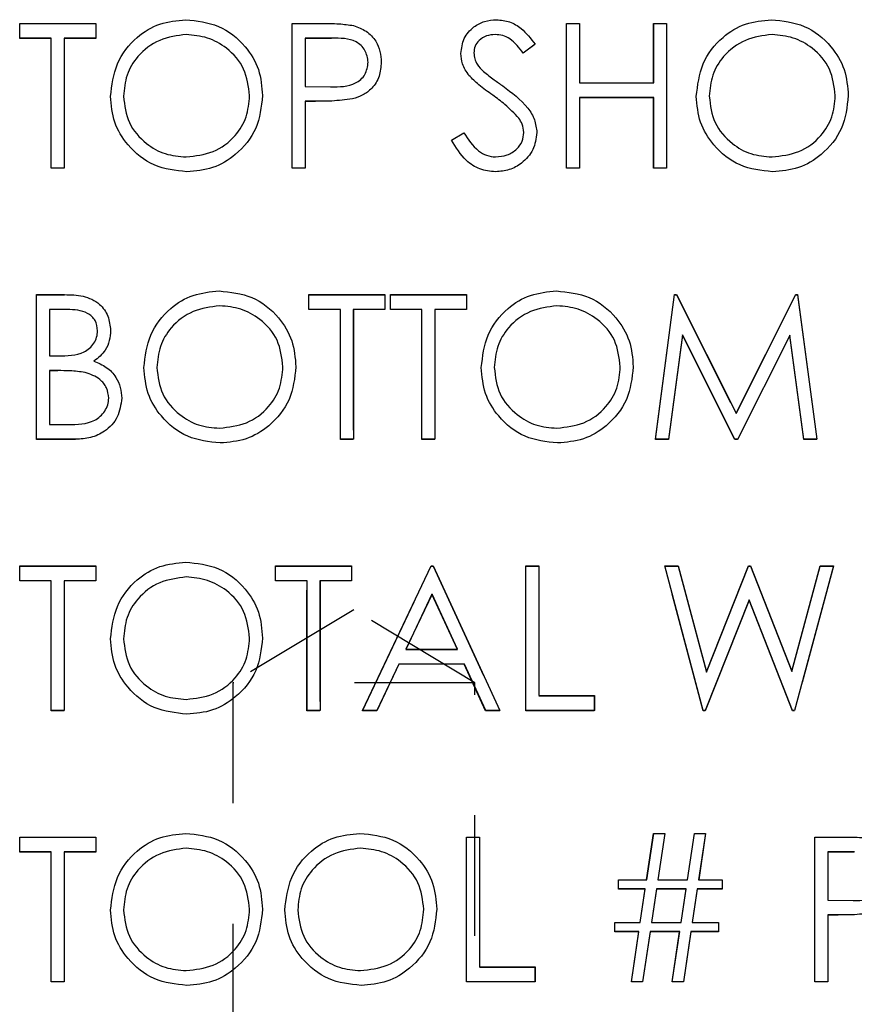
# Model space of a CAD drawing. Header units: inches. Extents: x 220 to 877, y 4 to 174.
# Tile 116 of 256: x 243.404 to 244.097, y 90.952 to 91.769. Entities that reach past the tile are written whole.
import ezdxf

# ---------------------------------------------------------------- set-up
doc = ezdxf.new("R2010")
doc.units = ezdxf.units.IN
doc.header["$LTSCALE"] = 0.5
doc.header["$MEASUREMENT"] = 0
doc.linetypes.add('HIDDEN', pattern=[0.225, 0.15, -0.075])
doc.layers.add('SID-M-H', color=4, linetype='HIDDEN')
doc.layers.add('SID-M-S', color=105, linetype='Continuous')

msp = doc.modelspace()

# ---------------------------------------------------------------- linework, layer by layer
at = {"layer": 'SID-M-H'}
for p, q in [((243.40448, 91.76534), (243.46756, 91.76534)), ((243.40448, 91.75303), (243.40448, 91.76534)), ((243.46756, 91.76534), (243.46756, 91.75303)), ((243.63063, 91.76534), (243.65417, 91.76534)), ((243.63063, 91.64534), (243.63063, 91.76534)), ((243.85833, 91.76534), (243.8691, 91.76534)), ((243.85833, 91.64534), (243.85833, 91.76534)), ((243.8691, 91.76534), (243.8691, 91.71611)), ((243.93063, 91.76534), (243.9414, 91.76534)), ((243.93063, 91.71611), (243.93063, 91.76534)), ((243.9414, 91.76534), (243.9414, 91.64534)), ((243.43063, 91.75303), (243.40448, 91.75303)), ((243.43063, 91.64534), (243.43063, 91.75303)), ((243.4414, 91.75303), (243.4414, 91.64534)), ((243.46756, 91.75303), (243.4414, 91.75303)), ((243.6414, 91.75303), (243.6414, 91.71303)), ((243.66335, 91.75303), (243.6414, 91.75303)), ((243.83217, 91.74811), (243.82244, 91.74073)), ((243.6414, 91.71303), (243.66241, 91.71277)), ((243.8691, 91.71611), (243.93063, 91.71611)), ((243.6414, 91.70073), (243.6414, 91.64534)), ((243.64998, 91.70073), (243.6414, 91.70073)), ((243.8691, 91.7038), (243.8691, 91.64534)), ((243.93063, 91.7038), (243.8691, 91.7038)), ((243.93063, 91.64534), (243.93063, 91.7038)), ((243.76294, 91.66849), (243.77309, 91.67457)), ((243.4414, 91.64534), (243.43063, 91.64534)), ((243.6414, 91.64534), (243.63063, 91.64534)), ((243.8691, 91.64534), (243.85833, 91.64534)), ((243.9414, 91.64534), (243.93063, 91.64534)), ((243.41833, 91.54034), (243.44174, 91.54034)), ((243.41833, 91.42034), (243.41833, 91.54034)), ((243.64448, 91.54034), (243.70756, 91.54034)), ((243.64448, 91.52803), (243.64448, 91.54034)), ((243.70756, 91.54034), (243.70756, 91.52803)), ((243.71217, 91.54034), (243.77525, 91.54034)), ((243.71217, 91.52803), (243.71217, 91.54034)), ((243.77525, 91.54034), (243.77525, 91.52803)), ((243.93217, 91.42034), (243.94801, 91.54034)), ((243.94801, 91.54034), (243.94955, 91.54034)), ((243.94955, 91.54034), (243.9991, 91.44188)), ((243.9991, 91.44188), (244.04852, 91.54034)), ((244.04852, 91.54034), (244.05008, 91.54034)), ((244.05008, 91.54034), (244.06602, 91.42034)), ((243.4291, 91.52803), (243.4291, 91.48957)), ((243.44371, 91.52803), (243.4291, 91.52803)), ((243.67063, 91.52803), (243.64448, 91.52803)), ((243.67063, 91.42034), (243.67063, 91.52803)), ((243.6814, 91.52803), (243.6814, 91.42034)), ((243.70756, 91.52803), (243.6814, 91.52803)), ((243.73833, 91.52803), (243.71217, 91.52803)), ((243.73833, 91.42034), (243.73833, 91.52803)), ((243.7491, 91.52803), (243.7491, 91.42034)), ((243.77525, 91.52803), (243.7491, 91.52803)), ((243.95448, 91.50688), (243.94301, 91.42034)), ((243.99797, 91.42034), (243.95448, 91.50688)), ((244.04371, 91.50669), (244.00039, 91.42034)), ((244.0552, 91.42034), (244.04371, 91.50669)), ((243.4291, 91.48957), (243.43633, 91.48957)), ((243.4291, 91.47726), (243.4291, 91.43265)), ((243.43623, 91.47726), (243.4291, 91.47726)), ((243.4291, 91.43265), (243.44443, 91.43265)), ((243.45078, 91.42034), (243.41833, 91.42034)), ((243.6814, 91.42034), (243.67063, 91.42034)), ((243.7491, 91.42034), (243.73833, 91.42034)), ((243.94301, 91.42034), (243.93217, 91.42034)), ((244.00039, 91.42034), (243.99797, 91.42034)), ((244.06602, 91.42034), (244.0552, 91.42034)), ((243.40448, 91.31534), (243.46756, 91.31534)), ((243.40448, 91.30303), (243.40448, 91.31534)), ((243.46756, 91.31534), (243.46756, 91.30303)), ((243.61679, 91.31534), (243.67986, 91.31534)), ((243.61679, 91.30303), (243.61679, 91.31534)), ((243.67986, 91.31534), (243.67986, 91.30303)), ((243.6891, 91.19534), (243.74602, 91.31534)), ((243.74602, 91.31534), (243.74756, 91.31534)), ((243.74756, 91.31534), (243.80294, 91.19534)), ((243.82448, 91.31534), (243.83525, 91.31534)), ((243.82448, 91.19534), (243.82448, 91.31534)), ((243.83525, 91.31534), (243.83525, 91.20765)), ((243.93986, 91.31534), (243.95099, 91.31534)), ((243.97179, 91.19534), (243.93986, 91.31534)), ((243.95099, 91.31534), (243.97448, 91.22734)), ((243.97448, 91.22734), (244.00941, 91.31534)), ((244.00941, 91.31534), (244.01097, 91.31534)), ((244.01097, 91.31534), (244.04525, 91.22794)), ((244.04525, 91.22794), (244.06885, 91.31534)), ((244.07986, 91.31534), (244.04751, 91.19534)), ((244.06885, 91.31534), (244.07986, 91.31534)), ((243.43063, 91.30303), (243.40448, 91.30303)), ((243.43063, 91.19534), (243.43063, 91.30303)), ((243.4414, 91.30303), (243.4414, 91.19534)), ((243.46756, 91.30303), (243.4414, 91.30303)), ((243.64294, 91.30303), (243.61679, 91.30303)), ((243.64294, 91.19534), (243.64294, 91.30303)), ((243.65371, 91.30303), (243.65371, 91.19534)), ((243.67986, 91.30303), (243.65371, 91.30303)), ((243.74667, 91.29195), (243.72494, 91.24611)), ((243.76782, 91.24611), (243.74667, 91.29195)), ((244.00986, 91.28712), (243.97333, 91.19534)), ((244.04597, 91.19534), (244.00986, 91.28712)), ((243.68178, 91.27896), (243.58128, 91.21857)), ((243.78228, 91.21857), (243.68178, 91.27896)), ((243.72494, 91.24611), (243.76782, 91.24611)), ((243.7191, 91.2338), (243.70085, 91.19534)), ((243.77349, 91.2338), (243.7191, 91.2338)), ((243.79123, 91.19534), (243.77349, 91.2338)), ((243.78228, 91.21857), (243.58128, 91.21857)), ((243.58128, 91.21857), (243.58128, 90.40857)), ((243.78228, 90.40857), (243.78228, 91.21857)), ((243.83525, 91.20765), (243.8814, 91.20765)), ((243.8814, 91.20765), (243.8814, 91.19534)), ((243.4414, 91.19534), (243.43063, 91.19534)), ((243.65371, 91.19534), (243.64294, 91.19534)), ((243.70085, 91.19534), (243.6891, 91.19534)), ((243.80294, 91.19534), (243.79123, 91.19534)), ((243.8814, 91.19534), (243.82448, 91.19534)), ((243.97333, 91.19534), (243.97179, 91.19534)), ((244.04751, 91.19534), (244.04597, 91.19534)), ((243.92486, 91.05496), (243.93063, 91.09342)), ((243.93063, 91.09342), (243.93991, 91.09342)), ((243.93991, 91.09342), (243.93414, 91.05496)), ((243.95871, 91.05496), (243.96448, 91.09342)), ((243.96448, 91.09342), (243.97376, 91.09342)), ((243.97376, 91.09342), (243.96799, 91.05496)), ((243.40448, 91.09034), (243.46756, 91.09034)), ((243.40448, 91.07803), (243.40448, 91.09034)), ((243.46756, 91.09034), (243.46756, 91.07803)), ((243.77525, 91.09034), (243.78602, 91.09034)), ((243.77525, 90.97034), (243.77525, 91.09034)), ((243.78602, 91.09034), (243.78602, 90.98265)), ((244.06448, 91.09034), (244.08801, 91.09034)), ((244.06448, 90.97034), (244.06448, 91.09034)), ((243.43063, 91.07803), (243.40448, 91.07803)), ((243.43063, 90.97034), (243.43063, 91.07803)), ((243.4414, 91.07803), (243.4414, 90.97034)), ((243.46756, 91.07803), (243.4414, 91.07803)), ((244.07525, 91.07803), (244.07525, 91.03803)), ((244.0972, 91.07803), (244.07525, 91.07803)), ((243.9014, 91.05496), (243.92486, 91.05496)), ((243.9014, 91.04726), (243.9014, 91.05496)), ((243.93414, 91.05496), (243.95871, 91.05496)), ((243.96799, 91.05496), (243.98756, 91.05496)), ((243.98756, 91.05496), (243.98756, 91.04726)), ((243.92371, 91.04726), (243.9014, 91.04726)), ((243.91955, 91.01957), (243.92371, 91.04726)), ((243.93299, 91.04726), (243.92885, 91.01957)), ((243.95756, 91.04726), (243.93299, 91.04726)), ((243.9534, 91.01957), (243.95756, 91.04726)), ((243.96684, 91.04726), (243.9627, 91.01957)), ((243.98756, 91.04726), (243.96684, 91.04726)), ((244.07525, 91.03803), (244.09626, 91.03777)), ((243.89833, 91.01957), (243.91955, 91.01957)), ((243.89833, 91.01188), (243.89833, 91.01957)), ((243.92885, 91.01957), (243.9534, 91.01957)), ((243.9627, 91.01957), (243.98448, 91.01957)), ((243.98448, 91.01957), (243.98448, 91.01188)), ((244.07525, 91.02573), (244.07525, 90.97034)), ((244.08383, 91.02573), (244.07525, 91.02573)), ((243.9184, 91.01188), (243.89833, 91.01188)), ((243.91217, 90.97034), (243.9184, 91.01188)), ((243.9277, 91.01188), (243.92147, 90.97034)), ((243.95224, 91.01188), (243.9277, 91.01188)), ((243.94602, 90.97034), (243.95224, 91.01188)), ((243.96155, 91.01188), (243.95532, 90.97034)), ((243.98448, 91.01188), (243.96155, 91.01188)), ((243.78602, 90.98265), (243.83217, 90.98265)), ((243.83217, 90.98265), (243.83217, 90.97034)), ((243.4414, 90.97034), (243.43063, 90.97034)), ((243.83217, 90.97034), (243.77525, 90.97034)), ((243.92147, 90.97034), (243.91217, 90.97034)), ((243.95532, 90.97034), (243.94602, 90.97034)), ((244.07525, 90.97034), (244.06448, 90.97034))]:
    msp.add_line(p, q, dxfattribs=at)
at = {"layer": 'SID-M-S'}
for p, q in [((243.40453, 91.76549), (243.46761, 91.76549)), ((243.40453, 91.75318), (243.40453, 91.76549)), ((243.46761, 91.76549), (243.46761, 91.75318)), ((243.63069, 91.76549), (243.65422, 91.76549)), ((243.63069, 91.64549), (243.63069, 91.76549)), ((243.85838, 91.76549), (243.86915, 91.76549)), ((243.85838, 91.64549), (243.85838, 91.76549)), ((243.86915, 91.76549), (243.86915, 91.71626)), ((243.93069, 91.76549), (243.94146, 91.76549)), ((243.93069, 91.71626), (243.93069, 91.76549)), ((243.94146, 91.76549), (243.94146, 91.64549)), ((243.43069, 91.75318), (243.40453, 91.75318)), ((243.43069, 91.64549), (243.43069, 91.75318)), ((243.44146, 91.75318), (243.44146, 91.64549)), ((243.46761, 91.75318), (243.44146, 91.75318)), ((243.64146, 91.75318), (243.64146, 91.71318)), ((243.6634, 91.75318), (243.64146, 91.75318)), ((243.83222, 91.74825), (243.82249, 91.74087)), ((243.64146, 91.71318), (243.66247, 91.71292)), ((243.86915, 91.71626), (243.93069, 91.71626)), ((243.64146, 91.70087), (243.64146, 91.64549)), ((243.65004, 91.70087), (243.64146, 91.70087)), ((243.86915, 91.70395), (243.86915, 91.64549)), ((243.93069, 91.70395), (243.86915, 91.70395)), ((243.93069, 91.64549), (243.93069, 91.70395)), ((243.76299, 91.66864), (243.77314, 91.67472)), ((243.44146, 91.64549), (243.43069, 91.64549)), ((243.64146, 91.64549), (243.63069, 91.64549)), ((243.86915, 91.64549), (243.85838, 91.64549)), ((243.94146, 91.64549), (243.93069, 91.64549)), ((243.41838, 91.54049), (243.44179, 91.54049)), ((243.41838, 91.42049), (243.41838, 91.54049)), ((243.64453, 91.54049), (243.70761, 91.54049)), ((243.64453, 91.52818), (243.64453, 91.54049)), ((243.70761, 91.54049), (243.70761, 91.52818)), ((243.71222, 91.54049), (243.7753, 91.54049)), ((243.71222, 91.52818), (243.71222, 91.54049)), ((243.7753, 91.54049), (243.7753, 91.52818)), ((243.93222, 91.42049), (243.94807, 91.54049)), ((243.94807, 91.54049), (243.9496, 91.54049)), ((243.9496, 91.54049), (243.99915, 91.44203)), ((243.99915, 91.44203), (244.04857, 91.54049)), ((244.04857, 91.54049), (244.05013, 91.54049)), ((244.05013, 91.54049), (244.06607, 91.42049)), ((243.42915, 91.52818), (243.42915, 91.48972)), ((243.44376, 91.52818), (243.42915, 91.52818)), ((243.67069, 91.52818), (243.64453, 91.52818)), ((243.67069, 91.42049), (243.67069, 91.52818)), ((243.68146, 91.52818), (243.68146, 91.42049)), ((243.70761, 91.52818), (243.68146, 91.52818)), ((243.73838, 91.52818), (243.71222, 91.52818)), ((243.73838, 91.42049), (243.73838, 91.52818)), ((243.74915, 91.52818), (243.74915, 91.42049)), ((243.7753, 91.52818), (243.74915, 91.52818)), ((243.95453, 91.50703), (243.94307, 91.42049)), ((243.99802, 91.42049), (243.95453, 91.50703)), ((244.04376, 91.50683), (244.00045, 91.42049)), ((244.05525, 91.42049), (244.04376, 91.50683)), ((243.42915, 91.48972), (243.43638, 91.48972)), ((243.42915, 91.47741), (243.42915, 91.4328)), ((243.43629, 91.47741), (243.42915, 91.47741)), ((243.42915, 91.4328), (243.44448, 91.4328)), ((243.45083, 91.42049), (243.41838, 91.42049)), ((243.68146, 91.42049), (243.67069, 91.42049)), ((243.74915, 91.42049), (243.73838, 91.42049)), ((243.94307, 91.42049), (243.93222, 91.42049)), ((244.00045, 91.42049), (243.99802, 91.42049)), ((244.06607, 91.42049), (244.05525, 91.42049)), ((243.40453, 91.31549), (243.46761, 91.31549)), ((243.40453, 91.30318), (243.40453, 91.31549)), ((243.46761, 91.31549), (243.46761, 91.30318)), ((243.61684, 91.31549), (243.67992, 91.31549)), ((243.61684, 91.30318), (243.61684, 91.31549)), ((243.67992, 91.31549), (243.67992, 91.30318)), ((243.68915, 91.19549), (243.74607, 91.31549)), ((243.74607, 91.31549), (243.74761, 91.31549)), ((243.74761, 91.31549), (243.80299, 91.19549)), ((243.82453, 91.31549), (243.8353, 91.31549)), ((243.82453, 91.19549), (243.82453, 91.31549)), ((243.8353, 91.31549), (243.8353, 91.2078)), ((243.93992, 91.31549), (243.95105, 91.31549)), ((243.97184, 91.19549), (243.93992, 91.31549)), ((243.95105, 91.31549), (243.97453, 91.22748)), ((243.97453, 91.22748), (244.00946, 91.31549)), ((244.00946, 91.31549), (244.01102, 91.31549)), ((244.01102, 91.31549), (244.0453, 91.22808)), ((244.0453, 91.22808), (244.06891, 91.31549)), ((244.07992, 91.31549), (244.04756, 91.19549)), ((244.06891, 91.31549), (244.07992, 91.31549)), ((243.43069, 91.30318), (243.40453, 91.30318)), ((243.43069, 91.19549), (243.43069, 91.30318)), ((243.44146, 91.30318), (243.44146, 91.19549)), ((243.46761, 91.30318), (243.44146, 91.30318)), ((243.64299, 91.30318), (243.61684, 91.30318)), ((243.64299, 91.19549), (243.64299, 91.30318)), ((243.65376, 91.30318), (243.65376, 91.19549)), ((243.67992, 91.30318), (243.65376, 91.30318)), ((243.74672, 91.2921), (243.72499, 91.24626)), ((243.76787, 91.24626), (243.74672, 91.2921)), ((244.00992, 91.28727), (243.97338, 91.19549)), ((244.04602, 91.19549), (244.00992, 91.28727)), ((243.72499, 91.24626), (243.76787, 91.24626)), ((243.71915, 91.23395), (243.7009, 91.19549)), ((243.77355, 91.23395), (243.71915, 91.23395)), ((243.79129, 91.19549), (243.77355, 91.23395)), ((243.8353, 91.2078), (243.88146, 91.2078)), ((243.88146, 91.2078), (243.88146, 91.19549)), ((243.44146, 91.19549), (243.43069, 91.19549)), ((243.65376, 91.19549), (243.64299, 91.19549)), ((243.7009, 91.19549), (243.68915, 91.19549)), ((243.80299, 91.19549), (243.79129, 91.19549)), ((243.88146, 91.19549), (243.82453, 91.19549)), ((243.97338, 91.19549), (243.97184, 91.19549)), ((244.04756, 91.19549), (244.04602, 91.19549)), ((243.92492, 91.0551), (243.93069, 91.09356)), ((243.93069, 91.09356), (243.93997, 91.09356)), ((243.93997, 91.09356), (243.9342, 91.0551)), ((243.95876, 91.0551), (243.96453, 91.09356)), ((243.96453, 91.09356), (243.97381, 91.09356)), ((243.97381, 91.09356), (243.96804, 91.0551)), ((243.40453, 91.09049), (243.46761, 91.09049)), ((243.40453, 91.07818), (243.40453, 91.09049)), ((243.46761, 91.09049), (243.46761, 91.07818)), ((243.7753, 91.09049), (243.78607, 91.09049)), ((243.7753, 90.97049), (243.7753, 91.09049)), ((243.78607, 91.09049), (243.78607, 90.9828)), ((244.06453, 91.09049), (244.08807, 91.09049)), ((244.06453, 90.97049), (244.06453, 91.09049)), ((243.43069, 91.07818), (243.40453, 91.07818)), ((243.43069, 90.97049), (243.43069, 91.07818)), ((243.44146, 91.07818), (243.44146, 90.97049)), ((243.46761, 91.07818), (243.44146, 91.07818)), ((244.0753, 91.07818), (244.0753, 91.03818)), ((244.09725, 91.07818), (244.0753, 91.07818)), ((243.90146, 91.0551), (243.92492, 91.0551)), ((243.90146, 91.04741), (243.90146, 91.0551)), ((243.9342, 91.0551), (243.95876, 91.0551)), ((243.96804, 91.0551), (243.98761, 91.0551)), ((243.98761, 91.0551), (243.98761, 91.04741)), ((243.92376, 91.04741), (243.90146, 91.04741)), ((243.9196, 91.01972), (243.92376, 91.04741)), ((243.93304, 91.04741), (243.92891, 91.01972)), ((243.95761, 91.04741), (243.93304, 91.04741)), ((243.95345, 91.01972), (243.95761, 91.04741)), ((243.96689, 91.04741), (243.96275, 91.01972)), ((243.98761, 91.04741), (243.96689, 91.04741)), ((244.0753, 91.03818), (244.09631, 91.03792)), ((243.89838, 91.01972), (243.9196, 91.01972)), ((243.89838, 91.01203), (243.89838, 91.01972)), ((243.92891, 91.01972), (243.95345, 91.01972)), ((243.96275, 91.01972), (243.98453, 91.01972)), ((243.98453, 91.01972), (243.98453, 91.01203)), ((244.0753, 91.02587), (244.0753, 90.97049)), ((244.08388, 91.02587), (244.0753, 91.02587)), ((243.91845, 91.01203), (243.89838, 91.01203)), ((243.91222, 90.97049), (243.91845, 91.01203)), ((243.92775, 91.01203), (243.92153, 90.97049)), ((243.9523, 91.01203), (243.92775, 91.01203)), ((243.94607, 90.97049), (243.9523, 91.01203)), ((243.9616, 91.01203), (243.95537, 90.97049)), ((243.98453, 91.01203), (243.9616, 91.01203)), ((243.78607, 90.9828), (243.83222, 90.9828)), ((243.83222, 90.9828), (243.83222, 90.97049)), ((243.44146, 90.97049), (243.43069, 90.97049)), ((243.83222, 90.97049), (243.7753, 90.97049)), ((243.92153, 90.97049), (243.91222, 90.97049)), ((243.95537, 90.97049), (243.94607, 90.97049)), ((244.0753, 90.97049), (244.06453, 90.97049))]:
    msp.add_line(p, q, dxfattribs=at)
for points, knots in [([(243.47992, 91.70496), (243.48103, 91.71422), (243.48324, 91.73273), (243.49966, 91.75382), (243.5204, 91.76639), (243.53495, 91.76784), (243.54222, 91.76856)], [0, 0, 0, 0, 0.279731, 0.559327, 0.77968, 1, 1, 1, 1]), ([(243.54222, 91.76856), (243.55163, 91.76758), (243.57043, 91.76561), (243.59146, 91.74858), (243.60422, 91.72767), (243.60545, 91.71292), (243.60607, 91.70554)], [0, 0, 0, 0, 0.279767, 0.559358, 0.779571, 1, 1, 1, 1]), ([(243.65422, 91.76549), (243.65935, 91.7655), (243.66851, 91.76553), (243.67757, 91.76425), (243.68155, 91.76368)], [0, 0, 0, 0, 0.560314, 1, 1, 1, 1]), ([(243.68155, 91.76368), (243.6852, 91.76237), (243.69249, 91.75974), (243.70003, 91.75162), (243.704, 91.7424), (243.70436, 91.73633), (243.70453, 91.7333)], [0, 0, 0, 0, 0.279705, 0.559381, 0.779509, 1, 1, 1, 1]), ([(243.77069, 91.74056), (243.77121, 91.74482), (243.77225, 91.75334), (243.78044, 91.76259), (243.79024, 91.76771), (243.79692, 91.76828), (243.80025, 91.76856)], [0, 0, 0, 0, 0.279553, 0.558798, 0.779378, 1, 1, 1, 1]), ([(243.80025, 91.76856), (243.80395, 91.7682), (243.81134, 91.76748), (243.8229, 91.76042), (243.82869, 91.75287), (243.83222, 91.74825)], [0, 0, 0, 0, 0.27975, 0.559501, 1, 1, 1, 1]), ([(243.96607, 91.70496), (243.96718, 91.71422), (243.9694, 91.73273), (243.98582, 91.75382), (244.00655, 91.76639), (244.0211, 91.76784), (244.02838, 91.76856)], [0, 0, 0, 0, 0.279731, 0.559327, 0.77968, 1, 1, 1, 1]), ([(244.02838, 91.76856), (244.03778, 91.76758), (244.05658, 91.76561), (244.07761, 91.74858), (244.09037, 91.72767), (244.09161, 91.71292), (244.09222, 91.70554)], [0, 0, 0, 0, 0.279767, 0.559358, 0.779571, 1, 1, 1, 1]), ([(243.54275, 91.75626), (243.53518, 91.75527), (243.52003, 91.7533), (243.50269, 91.73994), (243.49232, 91.72294), (243.49123, 91.71098), (243.49069, 91.70501)], [0, 0, 0, 0, 0.2796271, 0.5593495, 0.7796302, 1, 1, 1, 1]), ([(243.5953, 91.70556), (243.59438, 91.71318), (243.59254, 91.72841), (243.57793, 91.74494), (243.56064, 91.75449), (243.54871, 91.75567), (243.54275, 91.75626)], [0, 0, 0, 0, 0.279468, 0.55887, 0.779516, 1, 1, 1, 1]), ([(243.79905, 91.75626), (243.79662, 91.75607), (243.79175, 91.75569), (243.78589, 91.75195), (243.78204, 91.74681), (243.78165, 91.74298), (243.78146, 91.74106)], [0, 0, 0, 0, 0.280274, 0.559931, 0.77992, 1, 1, 1, 1]), ([(243.82249, 91.74087), (243.8191, 91.74522), (243.81437, 91.75128), (243.80549, 91.75577), (243.8012, 91.75609), (243.79905, 91.75626)], [0, 0, 0, 0, 0.5598185, 0.7798479, 1, 1, 1, 1]), ([(244.02891, 91.75626), (244.02133, 91.75527), (244.00618, 91.7533), (243.98885, 91.73994), (243.97847, 91.72294), (243.97738, 91.71098), (243.97684, 91.70501)], [0, 0, 0, 0, 0.279627, 0.55935, 0.77963, 1, 1, 1, 1]), ([(244.08146, 91.70556), (244.08053, 91.71318), (244.07869, 91.72841), (244.06409, 91.74494), (244.0468, 91.75449), (244.03487, 91.75567), (244.02891, 91.75626)], [0, 0, 0, 0, 0.279468, 0.55887, 0.779516, 1, 1, 1, 1]), ([(243.69376, 91.73325), (243.69322, 91.7367), (243.6924, 91.74188), (243.68798, 91.74729), (243.67951, 91.75336), (243.67055, 91.75326), (243.6634, 91.75318)], [0, 0, 0, 0, 0.248969, 0.374729, 0.500383, 1, 1, 1, 1]), ([(243.77739, 91.72229), (243.77528, 91.7254), (243.7715, 91.73096), (243.77094, 91.73763), (243.77069, 91.74056)], [0, 0, 0, 0, 0.55984, 1, 1, 1, 1]), ([(243.78146, 91.74106), (243.7816, 91.73939), (243.78188, 91.73604), (243.78448, 91.73052), (243.78751, 91.72744), (243.78936, 91.72556)], [0, 0, 0, 0, 0.279946, 0.559774, 1, 1, 1, 1]), ([(243.66247, 91.71292), (243.66978, 91.71289), (243.67893, 91.71286), (243.68778, 91.71886), (243.6924, 91.72437), (243.69322, 91.72971), (243.69376, 91.73325)], [0, 0, 0, 0, 0.499721, 0.62535, 0.751083, 1, 1, 1, 1]), ([(243.70453, 91.7333), (243.70425, 91.72934), (243.70368, 91.72144), (243.69766, 91.71181), (243.68949, 91.7056), (243.68356, 91.70376), (243.68059, 91.70284)], [0, 0, 0, 0, 0.280099, 0.559324, 0.779458, 1, 1, 1, 1]), ([(243.79706, 91.70597), (243.79314, 91.70873), (243.78616, 91.71367), (243.78007, 91.71966), (243.77739, 91.72229)], [0, 0, 0, 0, 0.560413, 1, 1, 1, 1]), ([(243.78936, 91.72556), (243.79232, 91.72326), (243.79761, 91.71916), (243.80309, 91.71531), (243.80549, 91.71361)], [0, 0, 0, 0, 0.559906, 1, 1, 1, 1]), ([(243.80549, 91.71361), (243.81302, 91.70804), (243.82349, 91.70028), (243.83241, 91.68584), (243.83331, 91.67853), (243.83376, 91.67489)], [0, 0, 0, 0, 0.560115, 0.780284, 1, 1, 1, 1]), ([(243.54319, 91.64241), (243.53389, 91.64344), (243.51529, 91.6455), (243.4946, 91.66246), (243.48185, 91.68306), (243.48056, 91.69766), (243.47992, 91.70496)], [0, 0, 0, 0, 0.279663, 0.559354, 0.779636, 1, 1, 1, 1]), ([(243.49069, 91.70501), (243.4916, 91.69744), (243.49344, 91.68231), (243.50794, 91.66601), (243.52495, 91.65618), (243.53682, 91.65521), (243.54275, 91.65472)], [0, 0, 0, 0, 0.279416, 0.559077, 0.779478, 1, 1, 1, 1]), ([(243.54275, 91.65472), (243.55037, 91.65559), (243.56561, 91.65732), (243.58326, 91.67046), (243.59365, 91.68757), (243.59475, 91.69956), (243.5953, 91.70556)], [0, 0, 0, 0, 0.27983, 0.559389, 0.779654, 1, 1, 1, 1]), ([(243.60607, 91.70554), (243.60502, 91.69622), (243.6029, 91.6776), (243.58581, 91.65696), (243.56513, 91.64428), (243.5505, 91.64303), (243.54319, 91.64241)], [0, 0, 0, 0, 0.27963, 0.559343, 0.779597, 1, 1, 1, 1]), ([(243.81869, 91.68683), (243.81499, 91.69079), (243.80838, 91.69786), (243.80052, 91.70349), (243.79706, 91.70597)], [0, 0, 0, 0, 0.559496, 1, 1, 1, 1]), ([(244.02934, 91.64241), (244.02004, 91.64344), (244.00144, 91.6455), (243.98076, 91.66246), (243.96801, 91.68306), (243.96672, 91.69766), (243.96607, 91.70496)], [0, 0, 0, 0, 0.279663, 0.559354, 0.779636, 1, 1, 1, 1]), ([(243.97684, 91.70501), (243.97776, 91.69744), (243.97959, 91.68231), (243.9941, 91.66601), (244.0111, 91.65618), (244.02297, 91.65521), (244.02891, 91.65472)], [0, 0, 0, 0, 0.279416, 0.559077, 0.779478, 1, 1, 1, 1]), ([(244.02891, 91.65472), (244.03653, 91.65559), (244.05176, 91.65732), (244.06942, 91.67046), (244.0798, 91.68757), (244.0809, 91.69956), (244.08146, 91.70556)], [0, 0, 0, 0, 0.27983, 0.559389, 0.779654, 1, 1, 1, 1]), ([(244.09222, 91.70554), (244.09117, 91.69622), (244.08906, 91.6776), (244.07197, 91.65696), (244.05128, 91.64428), (244.03665, 91.64303), (244.02934, 91.64241)], [0, 0, 0, 0, 0.27963, 0.559343, 0.779597, 1, 1, 1, 1]), ([(243.68059, 91.70284), (243.67491, 91.70213), (243.66476, 91.70085), (243.65454, 91.70087), (243.65004, 91.70087)], [0, 0, 0, 0, 0.5596942, 1, 1, 1, 1]), ([(243.82299, 91.67505), (243.8227, 91.67745), (243.82217, 91.68172), (243.81976, 91.68527), (243.81869, 91.68683)], [0, 0, 0, 0, 0.55899, 1, 1, 1, 1]), ([(243.77314, 91.67472), (243.7767, 91.66924), (243.78168, 91.6616), (243.79184, 91.65551), (243.79694, 91.65498), (243.79948, 91.65472)], [0, 0, 0, 0, 0.559321, 0.779782, 1, 1, 1, 1]), ([(243.79948, 91.65472), (243.80271, 91.65504), (243.80916, 91.65569), (243.81704, 91.66054), (243.82204, 91.66745), (243.82268, 91.67252), (243.82299, 91.67505)], [0, 0, 0, 0, 0.280276, 0.560148, 0.780153, 1, 1, 1, 1]), ([(243.83376, 91.67489), (243.83309, 91.66998), (243.83175, 91.66015), (243.82216, 91.64969), (243.81107, 91.64335), (243.80335, 91.64272), (243.79948, 91.64241)], [0, 0, 0, 0, 0.279183, 0.559085, 0.779446, 1, 1, 1, 1]), ([(243.79948, 91.64241), (243.79504, 91.64286), (243.78617, 91.64374), (243.77249, 91.65279), (243.7666, 91.66262), (243.76299, 91.66864)], [0, 0, 0, 0, 0.27988, 0.559666, 1, 1, 1, 1]), ([(243.50761, 91.47996), (243.50872, 91.48922), (243.51093, 91.50773), (243.52736, 91.52882), (243.54809, 91.54139), (243.56264, 91.54284), (243.56992, 91.54356)], [0, 0, 0, 0, 0.279731, 0.559327, 0.77968, 1, 1, 1, 1]), ([(243.56992, 91.54356), (243.57932, 91.54258), (243.59812, 91.54061), (243.61915, 91.52358), (243.63191, 91.50267), (243.63315, 91.48792), (243.63376, 91.48054)], [0, 0, 0, 0, 0.279767, 0.559358, 0.779571, 1, 1, 1, 1]), ([(243.78761, 91.47996), (243.78872, 91.48922), (243.79093, 91.50773), (243.80736, 91.52882), (243.82809, 91.54139), (243.84264, 91.54284), (243.84992, 91.54356)], [0, 0, 0, 0, 0.279731, 0.559327, 0.77968, 1, 1, 1, 1]), ([(243.84992, 91.54356), (243.85932, 91.54258), (243.87812, 91.54061), (243.89915, 91.52358), (243.91191, 91.50267), (243.91315, 91.48792), (243.91376, 91.48054)], [0, 0, 0, 0, 0.279767, 0.559358, 0.779571, 1, 1, 1, 1]), ([(243.44179, 91.54049), (243.44693, 91.54038), (243.45716, 91.54016), (243.47069, 91.53404), (243.47857, 91.52283), (243.47947, 91.51478), (243.47992, 91.51075)], [0, 0, 0, 0, 0.281317, 0.559922, 0.779935, 1, 1, 1, 1]), ([(243.46915, 91.51054), (243.4688, 91.51349), (243.46827, 91.51793), (243.46448, 91.52251), (243.45731, 91.52764), (243.44978, 91.52794), (243.44376, 91.52818)], [0, 0, 0, 0, 0.249284, 0.374925, 0.500645, 1, 1, 1, 1]), ([(243.57045, 91.53126), (243.56287, 91.53027), (243.54772, 91.5283), (243.53038, 91.51494), (243.52001, 91.49794), (243.51892, 91.48598), (243.51838, 91.48001)], [0, 0, 0, 0, 0.279627, 0.55935, 0.77963, 1, 1, 1, 1]), ([(243.62299, 91.48056), (243.62207, 91.48818), (243.62023, 91.50341), (243.60563, 91.51994), (243.58833, 91.52949), (243.57641, 91.53067), (243.57045, 91.53126)], [0, 0, 0, 0, 0.279468, 0.55887, 0.779516, 1, 1, 1, 1]), ([(243.85045, 91.53126), (243.84287, 91.53027), (243.82772, 91.5283), (243.81038, 91.51494), (243.80001, 91.49794), (243.79892, 91.48598), (243.79838, 91.48001)], [0, 0, 0, 0, 0.279627, 0.55935, 0.77963, 1, 1, 1, 1]), ([(243.90299, 91.48056), (243.90207, 91.48818), (243.90023, 91.50341), (243.88563, 91.51994), (243.86833, 91.52949), (243.85641, 91.53067), (243.85045, 91.53126)], [0, 0, 0, 0, 0.279468, 0.55887, 0.779516, 1, 1, 1, 1]), ([(243.43638, 91.48972), (243.44392, 91.48974), (243.45335, 91.48976), (243.46264, 91.49584), (243.46625, 91.50002), (243.46871, 91.50504), (243.469, 91.5087), (243.46915, 91.51054)], [0, 0, 0, 0, 0.498607, 0.624009, 0.749401, 0.874736, 1, 1, 1, 1]), ([(243.47992, 91.51075), (243.47971, 91.50792), (243.47931, 91.50226), (243.47535, 91.49264), (243.46957, 91.48803), (243.46605, 91.48522)], [0, 0, 0, 0, 0.280867, 0.561527, 1, 1, 1, 1]), ([(243.46605, 91.48522), (243.46964, 91.48376), (243.47682, 91.48085), (243.48438, 91.47282), (243.48849, 91.46364), (243.48893, 91.45758), (243.48915, 91.45455)], [0, 0, 0, 0, 0.280382, 0.559606, 0.779765, 1, 1, 1, 1]), ([(243.45874, 91.47599), (243.45456, 91.47651), (243.44711, 91.47743), (243.43959, 91.47742), (243.43629, 91.47741)], [0, 0, 0, 0, 0.559734, 1, 1, 1, 1]), ([(243.47838, 91.45455), (243.47802, 91.45749), (243.4773, 91.46338), (243.47036, 91.47195), (243.46314, 91.47446), (243.45874, 91.47599)], [0, 0, 0, 0, 0.279944, 0.560429, 1, 1, 1, 1]), ([(243.57088, 91.41741), (243.56158, 91.41844), (243.54298, 91.4205), (243.5223, 91.43746), (243.50955, 91.45806), (243.50826, 91.47266), (243.50761, 91.47996)], [0, 0, 0, 0, 0.279663, 0.559354, 0.779636, 1, 1, 1, 1]), ([(243.51838, 91.48001), (243.5193, 91.47244), (243.52113, 91.45731), (243.53564, 91.44101), (243.55264, 91.43118), (243.56451, 91.43021), (243.57045, 91.42972)], [0, 0, 0, 0, 0.279416, 0.559077, 0.779478, 1, 1, 1, 1]), ([(243.57045, 91.42972), (243.57807, 91.43059), (243.5933, 91.43232), (243.61096, 91.44546), (243.62134, 91.46257), (243.62244, 91.47456), (243.62299, 91.48056)], [0, 0, 0, 0, 0.27983, 0.559389, 0.779654, 1, 1, 1, 1]), ([(243.63376, 91.48054), (243.63271, 91.47122), (243.6306, 91.4526), (243.61351, 91.43196), (243.59282, 91.41928), (243.57819, 91.41803), (243.57088, 91.41741)], [0, 0, 0, 0, 0.27963, 0.559343, 0.779597, 1, 1, 1, 1]), ([(243.85088, 91.41741), (243.84158, 91.41844), (243.82298, 91.4205), (243.8023, 91.43746), (243.78955, 91.45806), (243.78826, 91.47266), (243.78761, 91.47996)], [0, 0, 0, 0, 0.2796633, 0.5593539, 0.7796364, 1, 1, 1, 1]), ([(243.79838, 91.48001), (243.7993, 91.47244), (243.80113, 91.45731), (243.81564, 91.44101), (243.83264, 91.43118), (243.84451, 91.43021), (243.85045, 91.42972)], [0, 0, 0, 0, 0.279416, 0.559077, 0.779478, 1, 1, 1, 1]), ([(243.85045, 91.42972), (243.85807, 91.43059), (243.8733, 91.43232), (243.89096, 91.44546), (243.90134, 91.46257), (243.90244, 91.47456), (243.90299, 91.48056)], [0, 0, 0, 0, 0.27983, 0.559389, 0.779654, 1, 1, 1, 1]), ([(243.91376, 91.48054), (243.91271, 91.47122), (243.9106, 91.4526), (243.89351, 91.43196), (243.87282, 91.41928), (243.85819, 91.41803), (243.85088, 91.41741)], [0, 0, 0, 0, 0.27963, 0.559343, 0.779597, 1, 1, 1, 1]), ([(243.44448, 91.4328), (243.45233, 91.4328), (243.46408, 91.43282), (243.47443, 91.44203), (243.47789, 91.44886), (243.47821, 91.45265), (243.47838, 91.45455)], [0, 0, 0, 0, 0.49936, 0.748736, 0.874399, 1, 1, 1, 1]), ([(243.48915, 91.45455), (243.48844, 91.44917), (243.48701, 91.43841), (243.47622, 91.427), (243.46351, 91.42121), (243.45506, 91.42073), (243.45083, 91.42049)], [0, 0, 0, 0, 0.279141, 0.558654, 0.779059, 1, 1, 1, 1]), ([(243.47992, 91.25496), (243.48103, 91.26422), (243.48324, 91.28273), (243.49966, 91.30382), (243.5204, 91.31639), (243.53495, 91.31784), (243.54222, 91.31856)], [0, 0, 0, 0, 0.279731, 0.559327, 0.77968, 1, 1, 1, 1]), ([(243.54222, 91.31856), (243.55163, 91.31758), (243.57043, 91.31561), (243.59146, 91.29858), (243.60422, 91.27767), (243.60545, 91.26292), (243.60607, 91.25554)], [0, 0, 0, 0, 0.279767, 0.559358, 0.779571, 1, 1, 1, 1]), ([(243.54275, 91.30626), (243.53518, 91.30527), (243.52003, 91.3033), (243.50269, 91.28994), (243.49232, 91.27294), (243.49123, 91.26098), (243.49069, 91.25501)], [0, 0, 0, 0, 0.279627, 0.55935, 0.77963, 1, 1, 1, 1]), ([(243.5953, 91.25556), (243.59438, 91.26318), (243.59254, 91.27841), (243.57793, 91.29494), (243.56064, 91.30449), (243.54871, 91.30567), (243.54275, 91.30626)], [0, 0, 0, 0, 0.279468, 0.55887, 0.779516, 1, 1, 1, 1]), ([(243.54275, 91.20472), (243.55037, 91.20559), (243.56561, 91.20732), (243.58326, 91.22046), (243.59365, 91.23757), (243.59475, 91.24956), (243.5953, 91.25556)], [0, 0, 0, 0, 0.27983, 0.559389, 0.779654, 1, 1, 1, 1]), ([(243.60607, 91.25554), (243.60502, 91.24622), (243.6029, 91.2276), (243.58581, 91.20696), (243.56513, 91.19428), (243.5505, 91.19303), (243.54319, 91.19241)], [0, 0, 0, 0, 0.27963, 0.559343, 0.779597, 1, 1, 1, 1]), ([(243.54319, 91.19241), (243.53389, 91.19344), (243.51529, 91.1955), (243.4946, 91.21246), (243.48185, 91.23306), (243.48056, 91.24766), (243.47992, 91.25496)], [0, 0, 0, 0, 0.279663, 0.559354, 0.779636, 1, 1, 1, 1]), ([(243.49069, 91.25501), (243.4916, 91.24744), (243.49344, 91.23231), (243.50794, 91.21601), (243.52495, 91.20618), (243.53682, 91.20521), (243.54275, 91.20472)], [0, 0, 0, 0, 0.279416, 0.559077, 0.779478, 1, 1, 1, 1]), ([(243.47992, 91.02996), (243.48103, 91.03922), (243.48324, 91.05773), (243.49966, 91.07882), (243.5204, 91.09139), (243.53495, 91.09284), (243.54222, 91.09356)], [0, 0, 0, 0, 0.279731, 0.559327, 0.77968, 1, 1, 1, 1]), ([(243.54222, 91.09356), (243.55163, 91.09258), (243.57043, 91.09061), (243.59146, 91.07358), (243.60422, 91.05267), (243.60545, 91.03792), (243.60607, 91.03054)], [0, 0, 0, 0, 0.279767, 0.559358, 0.779571, 1, 1, 1, 1]), ([(243.62453, 91.02996), (243.62564, 91.03922), (243.62786, 91.05773), (243.64428, 91.07882), (243.66501, 91.09139), (243.67956, 91.09284), (243.68684, 91.09356)], [0, 0, 0, 0, 0.279731, 0.559327, 0.77968, 1, 1, 1, 1]), ([(243.68684, 91.09356), (243.69624, 91.09258), (243.71504, 91.09061), (243.73607, 91.07358), (243.74883, 91.05267), (243.75007, 91.03792), (243.75069, 91.03054)], [0, 0, 0, 0, 0.279767, 0.559358, 0.779571, 1, 1, 1, 1]), ([(244.08807, 91.09049), (244.0932, 91.0905), (244.10235, 91.09053), (244.11141, 91.08925), (244.1154, 91.08868)], [0, 0, 0, 0, 0.560314, 1, 1, 1, 1]), ([(243.54275, 91.08126), (243.53518, 91.08027), (243.52003, 91.0783), (243.50269, 91.06494), (243.49232, 91.04794), (243.49123, 91.03598), (243.49069, 91.03001)], [0, 0, 0, 0, 0.279627, 0.55935, 0.77963, 1, 1, 1, 1]), ([(243.5953, 91.03056), (243.59438, 91.03818), (243.59254, 91.05341), (243.57793, 91.06994), (243.56064, 91.07949), (243.54871, 91.08067), (243.54275, 91.08126)], [0, 0, 0, 0, 0.279468, 0.55887, 0.779516, 1, 1, 1, 1]), ([(243.68737, 91.08126), (243.67979, 91.08027), (243.66464, 91.0783), (243.64731, 91.06494), (243.63693, 91.04794), (243.63585, 91.03598), (243.6353, 91.03001)], [0, 0, 0, 0, 0.279627, 0.55935, 0.77963, 1, 1, 1, 1]), ([(243.73992, 91.03056), (243.739, 91.03818), (243.73715, 91.05341), (243.72255, 91.06994), (243.70526, 91.07949), (243.69333, 91.08067), (243.68737, 91.08126)], [0, 0, 0, 0, 0.279468, 0.55887, 0.779516, 1, 1, 1, 1]), ([(244.09631, 91.03792), (244.10362, 91.03789), (244.11277, 91.03786), (244.12163, 91.04386), (244.12625, 91.04937), (244.12707, 91.05471), (244.12761, 91.05825)], [0, 0, 0, 0, 0.499721, 0.62535, 0.751083, 1, 1, 1, 1]), ([(243.54319, 90.96741), (243.53389, 90.96844), (243.51529, 90.9705), (243.4946, 90.98746), (243.48185, 91.00806), (243.48056, 91.02266), (243.47992, 91.02996)], [0, 0, 0, 0, 0.279663, 0.559354, 0.779636, 1, 1, 1, 1]), ([(243.49069, 91.03001), (243.4916, 91.02244), (243.49344, 91.00731), (243.50794, 90.99101), (243.52495, 90.98118), (243.53682, 90.98021), (243.54275, 90.97972)], [0, 0, 0, 0, 0.279416, 0.559077, 0.779478, 1, 1, 1, 1]), ([(243.54275, 90.97972), (243.55037, 90.98059), (243.56561, 90.98232), (243.58326, 90.99546), (243.59365, 91.01257), (243.59475, 91.02456), (243.5953, 91.03056)], [0, 0, 0, 0, 0.27983, 0.559389, 0.779654, 1, 1, 1, 1]), ([(243.60607, 91.03054), (243.60502, 91.02122), (243.6029, 91.0026), (243.58581, 90.98196), (243.56513, 90.96928), (243.5505, 90.96803), (243.54319, 90.96741)], [0, 0, 0, 0, 0.27963, 0.559343, 0.779597, 1, 1, 1, 1]), ([(243.6878, 90.96741), (243.6785, 90.96844), (243.65991, 90.9705), (243.63922, 90.98746), (243.62647, 91.00806), (243.62518, 91.02266), (243.62453, 91.02996)], [0, 0, 0, 0, 0.2796633, 0.5593539, 0.7796364, 1, 1, 1, 1]), ([(243.6353, 91.03001), (243.63622, 91.02244), (243.63806, 91.00731), (243.65256, 90.99101), (243.66956, 90.98118), (243.68143, 90.98021), (243.68737, 90.97972)], [0, 0, 0, 0, 0.279416, 0.559077, 0.779478, 1, 1, 1, 1]), ([(243.68737, 90.97972), (243.69499, 90.98059), (243.71023, 90.98232), (243.72788, 90.99546), (243.73826, 91.01257), (243.73937, 91.02456), (243.73992, 91.03056)], [0, 0, 0, 0, 0.27983, 0.559389, 0.779654, 1, 1, 1, 1]), ([(243.75069, 91.03054), (243.74963, 91.02122), (243.74752, 91.0026), (243.73043, 90.98196), (243.70974, 90.96928), (243.69512, 90.96803), (243.6878, 90.96741)], [0, 0, 0, 0, 0.2796304, 0.5593429, 0.7795972, 1, 1, 1, 1]), ([(244.11444, 91.02784), (244.10876, 91.02713), (244.09861, 91.02585), (244.08839, 91.02587), (244.08388, 91.02587)], [0, 0, 0, 0, 0.559694, 1, 1, 1, 1])]:
    msp.add_open_spline(points, degree=3, knots=knots, dxfattribs=at)

doc.saveas('drawing.dxf')
